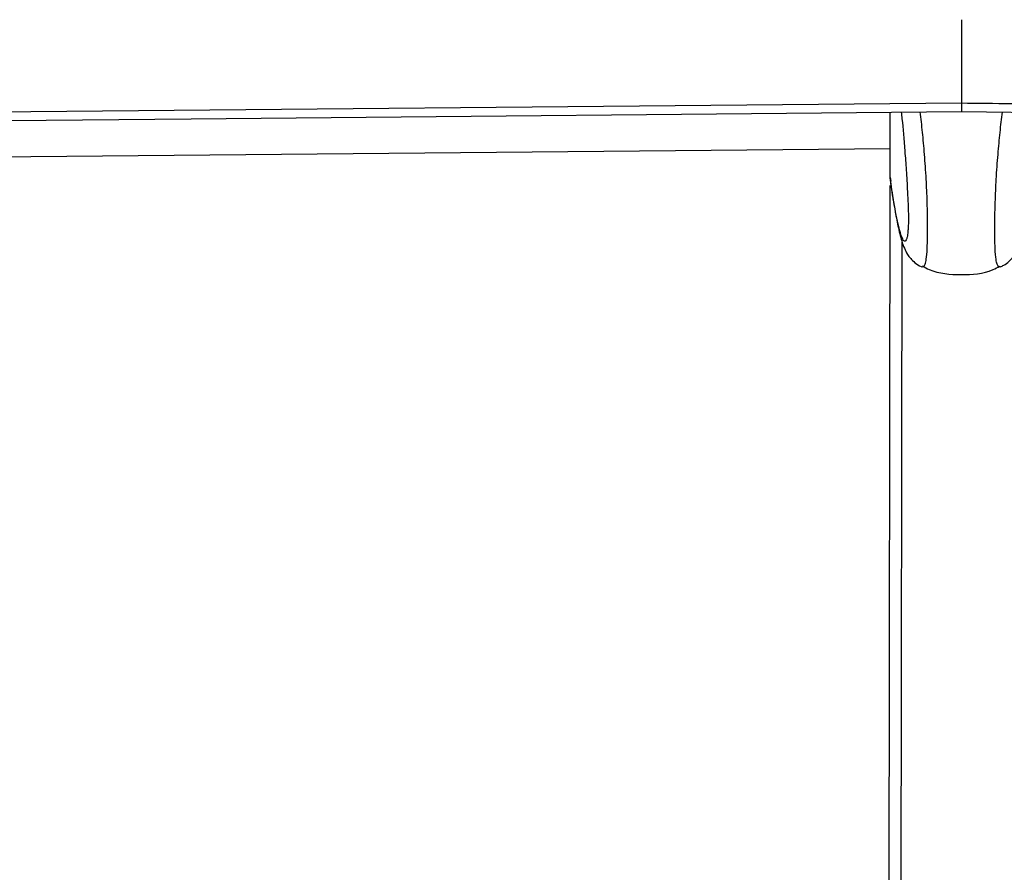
# Model space of a CAD drawing. Header units: millimetres. Extents: x 10 to 10348, y 8 to 8288.
# Tile 8 of 129: x 1986 to 2090, y 3106 to 3196. Entities that reach past the tile are written whole.
import ezdxf

# ---------------------------------------------------------------- set-up
doc = ezdxf.new("R2010")
doc.units = ezdxf.units.MM
doc.layers.add('COMPONENT_GEOMETRY', color=7, linetype='Continuous')
doc.styles.add('SLDTEXTSTYLE0', font='TXT', dxfattribs={"width": 0.75})
doc.dimstyles.new('SLDDIMSTYLE1', dxfattribs={"dimtxt": 75, "dimasz": 3.302, "dimexe": 0, "dimexo": 0.0625, "dimgap": 18.75, "dimtad": 0, "dimtih": 1, "dimtoh": 1, "dimdec": 0, "dimrnd": 1e-09, "dimzin": 12, "dimdsep": 46, "dimtxsty": 'SLDTEXTSTYLE0', "dimsah": 1, "dimcen": 0.09, "dimadec": 0, "dimazin": 3, "dimtfac": 1, "dimtdec": 0, "dimtofl": 0, "dimtmove": 0, "dimatfit": 3, "dimfxl": 1, "dimfrac": 2, "dimtolj": 1, "dimtzin": 12, "dimarcsym": 0})

# ---------------------------------------------------------------- blocks, each defined once
blk = doc.blocks.new('_D_5')
at = {"layer": 'COMPONENT_GEOMETRY', "color": 7}
for p, q in [((3546.34, 3861.9), (417.24, 3861.9)), ((420.41, 3861.9), (420.41, 2365.11)), ((420.41, 749.25), (420.41, 2246.04)), ((3146.61, 749.25), (417.24, 749.25))]:
    blk.add_line(p, q, dxfattribs=at)
for points in [[(420.41, 3861.9), (419.9, 3858.6), (420.92, 3858.6)], [(420.41, 749.25), (420.92, 752.55), (419.9, 752.55)]]:
    blk.add_solid(points, dxfattribs=at)
at = {"layer": 'COMPONENT_GEOMETRY', "color": 7, "insert": (309.58, 2342.72), "char_height": 75, "attachment_point": 1, "style": 'SLDTEXTSTYLE0'}
blk.add_mtext('3113', dxfattribs=at)

msp = doc.modelspace()

# ---------------------------------------------------------------- linework, layer by layer
at = {"color": 7, "linetype": 'Continuous', "lineweight": 25}
for p, q in [((2085.7, 3195.77), (2085.69, 3187)), ((2085.69, 3187), (2085.69, 3187)), ((2085.69, 3187), (2085.69, 3186.09)), ((2078.18, 3179.15), (2078.19, 3186.02)), ((2085.69, 3186.09), (2085.69, 3186.09)), ((2078.18, 3179.15), (2078.26, 3178.74)), ((2078.18, 3179.15), (2078.18, 3179.15)), ((2077.98, 3028.94), (2078.18, 3178.3))]:
    msp.add_line(p, q, dxfattribs=at)
at = {"color": 8, "linetype": 'Continuous', "lineweight": 25}
msp.add_line((2079.26, 3026.55), (2079.46, 3172.31), dxfattribs=at)
at = {"color": 7, "linetype": 'Continuous', "lineweight": 25, "flags": 128}
for points in [[(1323.56, 3180.03), (1365.59, 3180.41), (1376.09, 3180.51), (1406.3, 3180.78), (1436.5, 3181.06), (1466.71, 3181.33), (1527.12, 3181.88), (1557.32, 3182.16), (1617.73, 3182.71), (1647.94, 3182.99), (1708.35, 3183.54), (1738.55, 3183.82), (1798.96, 3184.37), (1859.37, 3184.92), (2085.69, 3187)], [(1290.11, 3178.81), (1374.16, 3179.57), (1416.19, 3179.96), (1458.21, 3180.34), (1500.24, 3180.72), (1542.26, 3181.1), (1584.28, 3181.49), (1626.31, 3181.87), (1668.33, 3182.26), (1710.36, 3182.64), (1752.38, 3183.03), (1794.41, 3183.41), (1836.43, 3183.8), (1878.46, 3184.18), (1920.48, 3184.57), (1962.5, 3184.95), (2004.53, 3185.34), (2085.69, 3186.09)], [(2085.69, 3186.09), (2096.2, 3185.96), (2138.22, 3185.46), (2180.24, 3184.96), (2222.27, 3184.46), (2306.32, 3183.46), (2348.34, 3182.97), (2390.36, 3182.47), (2432.39, 3181.97), (2474.41, 3181.47), (2516.44, 3180.97), (2558.46, 3180.48), (2600.48, 3179.98), (2642.51, 3179.48), (2684.53, 3178.99), (2726.55, 3178.49), (2768.58, 3178), (2810.6, 3177.5), (2852.63, 3177.01)], [(2078.19, 3182.15), (1855.53, 3180.1), (1792.85, 3179.53), (1783.68, 3179.44)]]:
    msp.add_lwpolyline(points, dxfattribs=at)
at = {"color": 7, "linetype": 'Continuous', "lineweight": 25}
for points, knots in [([(2085.69, 3187), (2089.19, 3186.96), (2106.7, 3186.75), (2138.22, 3186.38), (2180.25, 3185.88), (2236.28, 3185.21), (2292.31, 3184.55), (2348.34, 3183.88), (2390.36, 3183.39), (2432.39, 3182.89), (2474.41, 3182.39), (2516.44, 3181.89), (2558.46, 3181.4), (2600.48, 3180.9), (2642.51, 3180.4), (2684.53, 3179.91), (2726.56, 3179.41), (2768.58, 3178.92), (2810.6, 3178.42), (2852.63, 3177.93), (2894.65, 3177.43), (2936.67, 3176.94), (2978.7, 3176.44), (3034.73, 3175.79), (3090.76, 3175.13), (3146.79, 3174.47), (3188.82, 3173.98), (3230.84, 3173.49), (3272.87, 3173), (3314.89, 3172.5), (3356.91, 3172.01), (3398.94, 3171.52), (3439.91, 3171.04), (3479.82, 3170.58), (3505.72, 3170.27), (3518.68, 3170.12)], [0, 0, 0, 0, 0.007332, 0.036658, 0.065984, 0.09531, 0.153962, 0.183288, 0.212614, 0.241941, 0.271267, 0.300593, 0.329919, 0.359245, 0.388571, 0.417897, 0.447223, 0.476549, 0.505876, 0.535202, 0.564528, 0.593854, 0.62318, 0.652506, 0.711158, 0.740484, 0.769811, 0.799137, 0.828463, 0.857789, 0.887115, 0.916441, 0.945767, 0.972884, 1, 1, 1, 1]), ([(2079.36, 3186.03), (2079.39, 3185.8), (2079.51, 3184.61), (2079.69, 3182.55), (2079.88, 3179.95), (2080, 3177.95), (2080.08, 3176.29), (2080.11, 3175.21), (2080.11, 3174.67), (2080.11, 3174.25), (2080.09, 3173.8), (2080.06, 3173.58), (2080.05, 3173.45)], [0, 0, 0, 0, 0.07176, 0.378033, 0.538213, 0.697698, 0.803498, 0.852967, 0.886028, 0.899907, 0.94147, 1, 1, 1, 1]), ([(2078.21, 3178.73), (2078.25, 3178.45), (2078.4, 3177.38), (2078.67, 3175.78), (2079.01, 3173.94), (2079.32, 3172.67), (2079.64, 3171.76), (2079.93, 3171.16), (2080.29, 3170.63), (2080.78, 3170.16), (2081.22, 3169.82), (2081.53, 3169.73), (2081.56, 3169.72)], [0, 0, 0, 0, 0.07616, 0.282084, 0.479937, 0.6904, 0.799394, 0.880017, 0.923335, 0.95939, 0.995791, 1, 1, 1, 1]), ([(2089.78, 3169.72), (2089.91, 3169.78), (2090.28, 3169.92), (2090.73, 3170.29), (2091.11, 3170.69), (2091.36, 3171.06), (2091.61, 3171.53), (2091.84, 3172.1), (2092.12, 3173.01), (2092.42, 3174.36), (2092.78, 3176.28), (2093.02, 3177.77), (2093.14, 3178.64), (2093.15, 3178.7)], [0, 0, 0, 0, 0.01933, 0.051853, 0.085066, 0.121972, 0.168572, 0.251974, 0.365731, 0.565101, 0.774166, 0.983374, 1, 1, 1, 1]), ([(2081.54, 3169.73), (2081.54, 3169.72), (2081.55, 3169.71), (2081.56, 3169.72), (2081.56, 3169.73)], [0, 0, 0, 0, 0.267328, 1, 1, 1, 1]), ([(2081.58, 3169.81), (2081.82, 3169.68), (2083.06, 3169.01), (2085.67, 3168.82), (2088.27, 3169), (2089.52, 3169.67), (2089.76, 3169.79)], [0, 0, 0, 0, 0.095971, 0.499984, 0.904027, 1, 1, 1, 1]), ([(2089.79, 3169.72), (2089.79, 3169.71), (2089.79, 3169.7), (2089.78, 3169.71), (2089.78, 3169.72)], [0, 0, 0, 0, 0.278526, 1, 1, 1, 1])]:
    msp.add_open_spline(points, degree=3, knots=knots, dxfattribs=at)
at = {"color": 8, "linetype": 'Continuous', "lineweight": 25}
for points, knots in [([(2081.56, 3169.73), (2081.67, 3169.74), (2081.83, 3169.76), (2082.01, 3170.51), (2082.09, 3171.41), (2082.12, 3172.54), (2082.12, 3173.6), (2082.13, 3174.89), (2082.09, 3176.85), (2081.99, 3179.17), (2081.81, 3181.62), (2081.6, 3183.99), (2081.44, 3185.35), (2081.36, 3186.05)], [0, 0, 0, 0, 0.175857, 0.255402, 0.351636, 0.407856, 0.43229, 0.490638, 0.55231, 0.6472, 0.762754, 0.878763, 1, 1, 1, 1]), ([(2089.78, 3169.72), (2089.66, 3169.73), (2089.5, 3169.74), (2089.33, 3170.5), (2089.25, 3171.4), (2089.22, 3172.53), (2089.22, 3173.59), (2089.22, 3174.88), (2089.27, 3176.84), (2089.37, 3179.16), (2089.55, 3181.61), (2089.77, 3183.98), (2089.94, 3185.34), (2090.02, 3186.03)], [0, 0, 0, 0, 0.1761902, 0.2557034, 0.3519027, 0.4080977, 0.432523, 0.4908479, 0.5524936, 0.6473471, 0.7628565, 0.8788151, 1, 1, 1, 1]), ([(2080.05, 3173.45), (2080.04, 3173.34), (2080.01, 3172.95), (2079.89, 3172.51), (2079.7, 3172.31), (2079.41, 3172.8), (2079.04, 3174.07), (2078.61, 3176.21), (2078.31, 3178.26), (2078.18, 3179.15)], [0, 0, 0, 0, 0.023237, 0.07695, 0.214035, 0.346611, 0.533834, 0.797859, 1, 1, 1, 1])]:
    msp.add_open_spline(points, degree=3, knots=knots, dxfattribs=at)

# ---------------------------------------------------------------- dimensions: what is measured, and where the dimension line sits
at = {"layer": 'COMPONENT_GEOMETRY', "color": 7}
dim = msp.add_linear_dim(base=(420.41, 3861.9), p1=(3147.88, 749.25), p2=(3547.61, 3861.9), angle=90, dimstyle='SLDDIMSTYLE1', dxfattribs=at)
dim.commit()
dim.dimension.update_dxf_attribs({"geometry": '_D_5', "text_midpoint": (420.41, 2305.58), "dimtype": 160})

doc.saveas('drawing.dxf')
